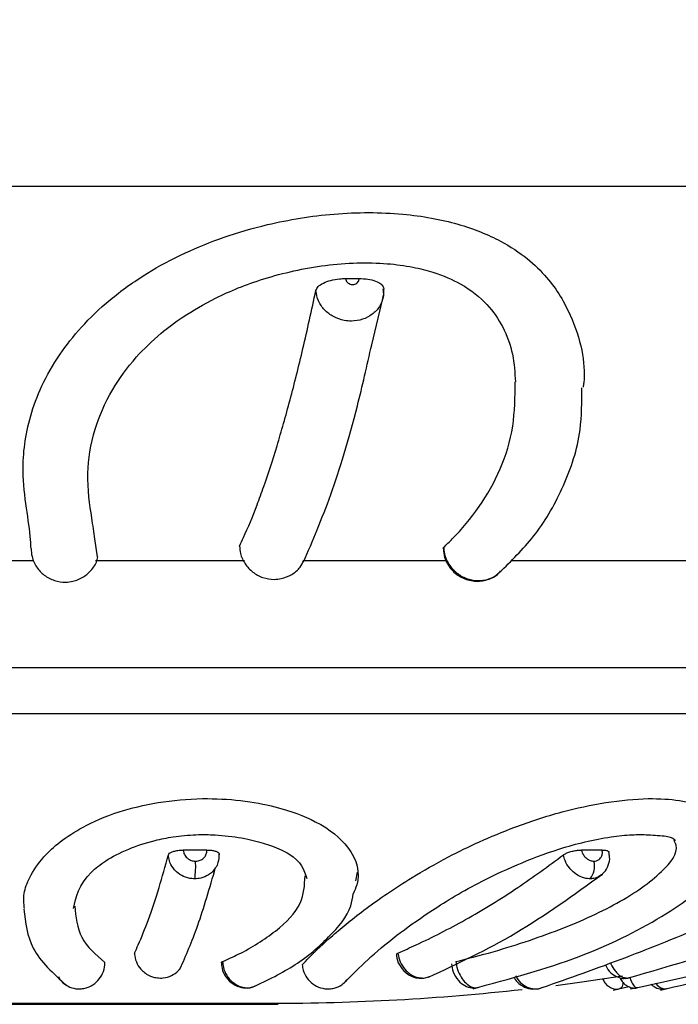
# Model space of a CAD drawing. Header units: millimetres. Extents: x 59 to 109, y 26 to 144.
# Tile 77 of 158: x 74.735 to 75.702, y 82.006 to 83.452. Entities that reach past the tile are written whole.
import ezdxf

# ---------------------------------------------------------------- set-up
doc = ezdxf.new("R2010")
doc.units = ezdxf.units.MM
doc.styles.add('SLDTEXTSTYLE0', font='TXT', dxfattribs={"width": 0.75})
doc.dimstyles.new('SLDDIMSTYLE0', dxfattribs={"dimtxt": 3.5, "dimasz": 3.302, "dimexe": 0, "dimexo": 0.0625, "dimgap": 0.875, "dimtad": 1, "dimdec": 0, "dimlfac": 20, "dimrnd": 1e-09, "dimzin": 12, "dimdsep": 46, "dimtxsty": 'SLDTEXTSTYLE0', "dimsah": 1, "dimcen": 0.09, "dimadec": 0, "dimazin": 3, "dimtfac": 1, "dimtdec": 0, "dimtofl": 0, "dimtmove": 0, "dimatfit": 3, "dimfxl": 0, "dimfrac": 2, "dimtolj": 1, "dimtzin": 12, "dimarcsym": 0})
doc.dimstyles.new('SLDDIMSTYLE1', dxfattribs={"dimtxt": 3.5, "dimasz": 3.302, "dimexe": 0, "dimexo": 0.0625, "dimgap": 0.875, "dimtad": 1, "dimdec": 0, "dimlfac": 20, "dimrnd": 1e-09, "dimzin": 12, "dimdsep": 46, "dimtxsty": 'SLDTEXTSTYLE0', "dimsah": 1, "dimcen": 0.09, "dimadec": 0, "dimazin": 3, "dimtfac": 1, "dimtdec": 0, "dimtmove": 0, "dimatfit": 0, "dimfxl": 0, "dimfrac": 2, "dimtolj": 1, "dimtzin": 12, "dimarcsym": 0})

# ---------------------------------------------------------------- blocks, each defined once
blk = doc.blocks.new('_D')
at = {"color": 7, "linetype": 'Continuous', "lineweight": 18}
for p, q in [((78.8835, 143.6649), (108.5588, 143.6649)), ((107.5588, 143.6649), (107.5588, 76.3608)), ((75.8335, 76.3608), (108.5588, 76.3608))]:
    blk.add_line(p, q, dxfattribs=at)
for points in [[(107.5588, 143.6649), (107.0508, 140.3629), (108.0668, 140.3629)], [(107.5588, 76.3608), (108.0668, 79.6628), (107.0508, 79.6628)]]:
    blk.add_solid(points, dxfattribs=at)
at = {"color": 7, "linetype": 'Continuous', "lineweight": 18, "insert": (103.047, 105.5185), "char_height": 3.5, "attachment_point": 1, "rotation": 90, "style": 'SLDTEXTSTYLE0'}
blk.add_mtext('1346', dxfattribs=at)
blk = doc.blocks.new('_D_1')
at = {"color": 7, "linetype": 'Continuous', "lineweight": 18}
for p, q in [((75.6057, 99.2579), (98.8756, 99.2579)), ((97.8756, 99.2579), (97.8756, 76.3608)), ((75.8335, 76.3608), (98.8756, 76.3608))]:
    blk.add_line(p, q, dxfattribs=at)
for points in [[(97.8756, 99.2579), (97.3676, 95.9559), (98.3836, 95.9559)], [(97.8756, 76.3608), (98.3836, 79.6628), (97.3676, 79.6628)]]:
    blk.add_solid(points, dxfattribs=at)
at = {"color": 7, "linetype": 'Continuous', "lineweight": 18, "insert": (93.3639, 85.2455), "char_height": 3.5, "attachment_point": 1, "rotation": 90, "style": 'SLDTEXTSTYLE0'}
blk.add_mtext('458', dxfattribs=at)

msp = doc.modelspace()

# ---------------------------------------------------------------- linework, layer by layer
at = {"color": 7, "linetype": 'Continuous', "lineweight": 25}
for p, q in [((77.08171, 83.2075), (72.38955, 83.2075)), ((75.21345, 83.07221), (75.23334, 83.07226)), ((75.25205, 82.97497), (75.26808, 83.04295)), ((74.84935, 82.66332), (74.8454, 82.68953)), ((75.35683, 82.67545), (75.35757, 82.67719)), ((74.75523, 82.6575), (74.43631, 82.6575)), ((75.06488, 82.6575), (74.84604, 82.6575)), ((75.36343, 82.6575), (75.15263, 82.6575)), ((75.74975, 82.6575), (75.45817, 82.6575)), ((76.95114, 82.50022), (73.41244, 82.50022)), ((76.73348, 82.4325), (73.5585, 82.4325)), ((75.00989, 82.23257), (74.97508, 82.2325)), ((75.59044, 82.23257), (75.5601, 82.2325)), ((75.22852, 82.18718), (75.23114, 82.1999)), ((75.32477, 82.04454), (75.32783, 82.04434)), ((75.60643, 82.02673), (75.62986, 82.03194)), ((74.55236, 82.00593), (74.8208, 82.00593)), ((74.56234, 82.00743), (75.10461, 82.00743)), ((74.8208, 82.00593), (75.11459, 82.00593))]:
    msp.add_line(p, q, dxfattribs=at)
at = {"color": 7, "linetype": 'Continuous', "lineweight": 25, "flags": 128}
for points in [[(75.32685, 82.04448), (75.32491, 82.04405), (75.32476, 82.04404)], [(75.52222, 82.0337), (75.56069, 82.03878), (75.62056, 82.0476)], [(75.6268, 82.04448), (75.62365, 82.04405), (75.6234, 82.04404)]]:
    msp.add_lwpolyline(points, dxfattribs=at)
at = {"color": 7, "linetype": 'Continuous', "lineweight": 25}
for centre, radius, start, end in [((74.8725, 82.20873), 0.12086, 351.23962, 3.56152), ((75.55064, 82.2088), 0.02875, 320.00838, 14.99983), ((75.10461, 85.34087), 3.33344, 270, 276.34308)]:
    msp.add_arc(centre, radius, start, end, dxfattribs=at)
for points, knots in [([(74.75152, 82.67545), (74.75135, 82.67962), (74.75009, 82.71138), (74.73484, 82.77236), (74.74576, 82.86852), (74.78375, 82.95463), (74.84749, 83.02791), (74.91678, 83.07821), (74.98979, 83.1177), (75.08211, 83.15077), (75.19614, 83.16966), (75.29576, 83.16979), (75.38076, 83.15407), (75.45774, 83.12246), (75.51362, 83.07471), (75.55458, 83.00265), (75.56723, 82.9464), (75.56276, 82.91469), (75.56246, 82.91253)], [0, 0, 0, 0, 0.024601, 0.1872827, 0.2894679, 0.3913728, 0.4763552, 0.5187398, 0.5535213, 0.6131946, 0.6542649, 0.6955425, 0.7324509, 0.7685773, 0.8283253, 0.885937, 0.9922276, 1, 1, 1, 1]), ([(74.8454, 82.68953), (74.8439, 82.69945), (74.83987, 82.72609), (74.8317, 82.78117), (74.84146, 82.8456), (74.86601, 82.90431), (74.90039, 82.95245), (74.93745, 82.98866), (74.97572, 83.01744), (75.02348, 83.04547), (75.0796, 83.06854), (75.13653, 83.08382), (75.18303, 83.09209), (75.22998, 83.09589), (75.27397, 83.09481), (75.31176, 83.0897), (75.34978, 83.07991), (75.39055, 83.06181), (75.42399, 83.03386), (75.44777, 82.99818), (75.4608, 82.95908), (75.46221, 82.9337), (75.46294, 82.92044)], [0, 0, 0, 0, 0.0720481, 0.1936218, 0.2961127, 0.3795375, 0.4445911, 0.4913887, 0.5250305, 0.5643618, 0.6108288, 0.6353445, 0.6589484, 0.6816907, 0.7036347, 0.7238312, 0.7420036, 0.7729699, 0.8195367, 0.8678945, 0.9309555, 1, 1, 1, 1]), ([(75.16999, 83.0547), (75.17084, 83.05666), (75.17255, 83.06057), (75.18051, 83.06581), (75.19143, 83.06977), (75.20306, 83.07189), (75.2105, 83.07212), (75.21345, 83.07221)], [0, 0, 0, 0, 0.2146968, 0.4293855, 0.6440656, 0.8587498, 1, 1, 1, 1]), ([(75.21345, 83.07221), (75.21363, 83.07121), (75.21398, 83.06921), (75.21587, 83.06657), (75.21852, 83.06455), (75.22135, 83.06356), (75.22429, 83.0633), (75.22721, 83.06375), (75.2301, 83.06525), (75.23223, 83.06755), (75.23327, 83.07003), (75.23332, 83.07164), (75.23334, 83.07226)], [0, 0, 0, 0, 0.106924, 0.2152603, 0.3237102, 0.432158, 0.5000139, 0.608426, 0.7169126, 0.8252778, 0.9337094, 1, 1, 1, 1]), ([(75.23334, 83.07226), (75.23777, 83.07208), (75.24664, 83.07173), (75.25793, 83.06876), (75.26599, 83.06436), (75.26973, 83.05948), (75.26953, 83.05625), (75.26945, 83.05497)], [0, 0, 0, 0, 0.2147029, 0.4294073, 0.6441019, 0.8588025, 1, 1, 1, 1]), ([(75.05778, 82.67916), (75.05977, 82.68337), (75.06841, 82.70163), (75.0803, 82.73048), (75.09667, 82.7753), (75.10965, 82.8152), (75.12571, 82.8699), (75.13841, 82.91767), (75.15426, 82.98252), (75.16367, 83.02568), (75.16999, 83.0547)], [0, 0, 0, 0, 0.0514837, 0.2231186, 0.3089223, 0.4805586, 0.5663615, 0.7379982, 0.8238002, 1, 1, 1, 1]), ([(75.26945, 83.05497), (75.26939, 83.0516), (75.26925, 83.04319), (75.26393, 83.0305), (75.25329, 83.01898), (75.23879, 83.01146), (75.2242, 83.00917), (75.20951, 83.01053), (75.19537, 83.01548), (75.18209, 83.02556), (75.17252, 83.0391), (75.17084, 83.04943), (75.16999, 83.0547)], [0, 0, 0, 0, 0.0714552, 0.1785886, 0.2857232, 0.3928759, 0.5000188, 0.5670771, 0.6742306, 0.7813721, 0.8885155, 1, 1, 1, 1]), ([(75.26813, 83.04443), (75.26853, 83.04542), (75.27016, 83.04938), (75.26936, 83.0537), (75.26876, 83.05695)], [0, 0, 0, 0, 0.2488256, 1, 1, 1, 1]), ([(75.15175, 82.65577), (75.16518, 82.68691), (75.19202, 82.74913), (75.22551, 82.85869), (75.24504, 82.94425), (75.25205, 82.97497)], [0, 0, 0, 0, 0.3909347, 0.7813464, 1, 1, 1, 1]), ([(75.35757, 82.67719), (75.36181, 82.68129), (75.39478, 82.71322), (75.43621, 82.77044), (75.46182, 82.85242), (75.4625, 82.8984), (75.46283, 82.92052)], [0, 0, 0, 0, 0.0698705, 0.5431227, 0.7802398, 1, 1, 1, 1]), ([(75.44275, 82.64328), (75.46007, 82.66047), (75.49641, 82.69654), (75.53567, 82.76664), (75.5604, 82.83894), (75.56066, 82.89091), (75.56076, 82.91185)], [0, 0, 0, 0, 0.2538679, 0.5327051, 0.8117308, 1, 1, 1, 1]), ([(74.75152, 82.67545), (74.75179, 82.67146), (74.75245, 82.66199), (74.75886, 82.64799), (74.7704, 82.63567), (74.78553, 82.62781), (74.80037, 82.62561), (74.81502, 82.62739), (74.82893, 82.63304), (74.84127, 82.64434), (74.84836, 82.65516), (74.84932, 82.66195), (74.8495, 82.66329)], [0, 0, 0, 0, 0.084308, 0.2006818, 0.3170673, 0.433419, 0.5497606, 0.6225401, 0.7388163, 0.8550954, 0.9714013, 1, 1, 1, 1]), ([(75.05778, 82.67916), (75.0581, 82.67552), (75.05891, 82.66639), (75.06521, 82.65263), (75.07675, 82.64015), (75.09184, 82.63206), (75.10659, 82.62964), (75.12121, 82.63118), (75.1348, 82.6367), (75.14649, 82.64623), (75.15044, 82.65449), (75.15202, 82.65779)], [0, 0, 0, 0, 0.0834508, 0.2091505, 0.334821, 0.4604928, 0.5861778, 0.6648401, 0.7905298, 0.9161907, 1, 1, 1, 1]), ([(75.35739, 82.67552), (75.35767, 82.67107), (75.35835, 82.66043), (75.36721, 82.64534), (75.3817, 82.63295), (75.40037, 82.62667), (75.41967, 82.62823), (75.43422, 82.63409), (75.43959, 82.64061), (75.44091, 82.64222)], [0, 0, 0, 0, 0.1160338, 0.2777029, 0.4420379, 0.6093325, 0.7791192, 0.9455438, 1, 1, 1, 1]), ([(75.35757, 82.67719), (75.3579, 82.67405), (75.3588, 82.66544), (75.36469, 82.652), (75.376, 82.63921), (75.39082, 82.63072), (75.40537, 82.62789), (75.41968, 82.62911), (75.43254, 82.63354), (75.4395, 82.64038), (75.44262, 82.64344)], [0, 0, 0, 0, 0.0815452, 0.224292, 0.3671178, 0.5099157, 0.6526416, 0.7420843, 0.884785, 1, 1, 1, 1]), ([(74.74172, 82.14666), (74.74096, 82.15389), (74.73948, 82.16807), (74.74934, 82.19404), (74.77089, 82.22677), (74.81282, 82.26109), (74.87518, 82.28862), (74.93707, 82.30356), (75.00084, 82.30954), (75.06088, 82.30627), (75.12007, 82.29518), (75.18, 82.27224), (75.2277, 82.23178), (75.23636, 82.19416), (75.22659, 82.17268), (75.22467, 82.16844)], [0, 0, 0, 0, 0.06905636, 0.13539064, 0.21717911, 0.33461647, 0.40306242, 0.46107514, 0.51931217, 0.57032804, 0.62246277, 0.70131267, 0.80883731, 0.96230858, 1, 1, 1, 1]), ([(75.14982, 82.06399), (75.15301, 82.06735), (75.16496, 82.07996), (75.18675, 82.10059), (75.22406, 82.13219), (75.26233, 82.1608), (75.31317, 82.19396), (75.37062, 82.2268), (75.44416, 82.26108), (75.5269, 82.28862), (75.59591, 82.30356), (75.65741, 82.30954), (75.70627, 82.30627), (75.74681, 82.29517), (75.77281, 82.27228), (75.77945, 82.24861), (75.76495, 82.23427), (75.7636, 82.23292)], [0, 0, 0, 0, 0.0427761, 0.1600966, 0.2187107, 0.3361837, 0.3948269, 0.4671332, 0.5709547, 0.6314655, 0.6827524, 0.7342377, 0.7793388, 0.8254288, 0.8951373, 0.9901956, 1, 1, 1, 1]), ([(75.63207, 82.02842), (75.71415, 82.04635), (75.86688, 82.07972), (76.0341, 82.14251), (76.13238, 82.19606), (76.18218, 82.23398), (76.21205, 82.269), (76.2112, 82.28716), (76.21079, 82.29578)], [0, 0, 0, 0, 0.3106173, 0.5779818, 0.6973499, 0.8074805, 0.9085434, 1, 1, 1, 1]), ([(74.81404, 82.14664), (74.8175, 82.16377), (74.82292, 82.19064), (74.87405, 82.22732), (74.92598, 82.24553), (74.96148, 82.25251), (74.99197, 82.25556), (75.01961, 82.25529), (75.04982, 82.25252), (75.07926, 82.247), (75.10885, 82.23802), (75.14733, 82.22021), (75.15262, 82.20322), (75.15652, 82.19072)], [0, 0, 0, 0, 0.2727571, 0.4279397, 0.4900052, 0.5245706, 0.5645436, 0.5980975, 0.6221558, 0.6769591, 0.7300942, 0.8014046, 1, 1, 1, 1]), ([(75.21331, 82.03903), (75.2233, 82.04934), (75.24174, 82.06839), (75.28396, 82.10432), (75.33655, 82.1422), (75.39523, 82.17819), (75.46188, 82.21023), (75.51654, 82.23132), (75.5649, 82.24498), (75.60169, 82.2521), (75.62903, 82.25495), (75.64706, 82.25541), (75.66059, 82.25497), (75.67369, 82.25396), (75.69294, 82.25249), (75.69608, 82.24896), (75.6984, 82.24635)], [0, 0, 0, 0, 0.1666188, 0.3078919, 0.4258355, 0.5563422, 0.6361643, 0.7091856, 0.7471656, 0.784813, 0.8162728, 0.8296192, 0.8447893, 0.8694585, 0.9037349, 1, 1, 1, 1]), ([(75.49506, 82.02811), (75.5347, 82.04186), (75.60789, 82.06726), (75.72875, 82.11594), (75.84147, 82.1619), (75.94188, 82.20064), (76.01533, 82.22608), (76.0634, 82.24031), (76.09392, 82.24798), (76.11965, 82.25316), (76.13893, 82.25528), (76.14443, 82.25563), (76.14431, 82.25674), (76.14427, 82.25711)], [0, 0, 0, 0, 0.2358639, 0.4355707, 0.6015159, 0.7305868, 0.824552, 0.8630938, 0.9003006, 0.9356885, 0.9693635, 0.9897705, 1, 1, 1, 1]), ([(75.67633, 82.0269), (75.72807, 82.03882), (75.82468, 82.06107), (75.96779, 82.10312), (76.09388, 82.14419), (76.20163, 82.18158), (76.28542, 82.2117), (76.34575, 82.23217), (76.37568, 82.24369), (76.38804, 82.25004), (76.38743, 82.25559), (76.38729, 82.2569)], [0, 0, 0, 0, 0.2206796, 0.41203, 0.5769036, 0.712519, 0.8200204, 0.9010129, 0.9425295, 0.9865053, 1, 1, 1, 1]), ([(75.37558, 82.06871), (75.38927, 82.07221), (75.44059, 82.08532), (75.524, 82.11244), (75.6163, 82.15353), (75.67826, 82.19714), (75.70413, 82.23058), (75.69719, 82.24441), (75.696, 82.24681)], [0, 0, 0, 0, 0.084295, 0.315943, 0.5471295, 0.7767375, 0.9613988, 1, 1, 1, 1]), ([(74.9035, 82.08126), (74.90533, 82.08519), (74.91213, 82.09982), (74.92422, 82.13032), (74.93901, 82.17418), (74.94873, 82.20909), (74.95327, 82.22542)], [0, 0, 0, 0, 0.1079763, 0.4024995, 0.7204818, 1, 1, 1, 1]), ([(74.95327, 82.22542), (74.95371, 82.22622), (74.95458, 82.22782), (74.95858, 82.22995), (74.96406, 82.23155), (74.96988, 82.23239), (74.9736, 82.23247), (74.97508, 82.2325)], [0, 0, 0, 0, 0.2146973, 0.4294161, 0.6440993, 0.8587792, 1, 1, 1, 1]), ([(74.99195, 82.19033), (74.99059, 82.19037), (74.98504, 82.19054), (74.9754, 82.19318), (74.96603, 82.19922), (74.95881, 82.20727), (74.95434, 82.21587), (74.95359, 82.22261), (74.95327, 82.22542)], [0, 0, 0, 0, 0.0699535, 0.2841705, 0.4983777, 0.6324553, 0.8466664, 1, 1, 1, 1]), ([(74.97508, 82.2325), (74.97523, 82.23122), (74.97559, 82.22812), (74.97766, 82.22414), (74.98103, 82.22039), (74.98541, 82.21757), (74.9899, 82.21634), (74.99249, 82.21626), (74.99313, 82.21624)], [0, 0, 0, 0, 0.1501089, 0.365115, 0.4997029, 0.7147355, 0.9297843, 1, 1, 1, 1]), ([(74.99313, 82.21624), (74.99451, 82.21633), (74.99784, 82.21655), (75.00203, 82.21835), (75.00591, 82.22137), (75.00876, 82.22537), (75.0099, 82.22954), (75.00989, 82.23197), (75.00989, 82.23257)], [0, 0, 0, 0, 0.1520323, 0.36652285, 0.50067937, 0.71501975, 0.92946488, 1, 1, 1, 1]), ([(75.00989, 82.23257), (75.01211, 82.23251), (75.01654, 82.23238), (75.02217, 82.23118), (75.02618, 82.2294), (75.02803, 82.22741), (75.02792, 82.22609), (75.02788, 82.22557)], [0, 0, 0, 0, 0.2147005, 0.4294145, 0.644107, 0.8588453, 1, 1, 1, 1]), ([(75.02616, 82.21402), (75.0263, 82.21427), (75.02829, 82.21794), (75.02796, 82.22231), (75.02766, 82.22638)], [0, 0, 0, 0, 0.0678082, 1, 1, 1, 1]), ([(75.29047, 82.08126), (75.29938, 82.08519), (75.33262, 82.09982), (75.39161, 82.13032), (75.46383, 82.17418), (75.51126, 82.20909), (75.53344, 82.22542)], [0, 0, 0, 0, 0.1079757, 0.4025, 0.7204824, 1, 1, 1, 1]), ([(75.40085, 82.02889), (75.45447, 82.0434), (75.55651, 82.071), (75.67644, 82.13009), (75.75268, 82.18537), (75.75843, 82.21657), (75.75982, 82.22413)], [0, 0, 0, 0, 0.3361852, 0.6398651, 0.912757, 1, 1, 1, 1]), ([(75.53344, 82.22542), (75.53468, 82.22622), (75.53716, 82.22782), (75.54294, 82.22995), (75.54944, 82.23155), (75.55544, 82.23239), (75.55878, 82.23247), (75.5601, 82.2325)], [0, 0, 0, 0, 0.21471096, 0.42941188, 0.64409586, 0.85877487, 1, 1, 1, 1]), ([(75.57267, 82.19033), (75.57147, 82.19037), (75.56661, 82.19054), (75.55779, 82.19318), (75.54867, 82.19922), (75.54111, 82.20727), (75.53587, 82.21587), (75.53416, 82.22261), (75.53344, 82.22542)], [0, 0, 0, 0, 0.0699535, 0.2841726, 0.4983783, 0.6324569, 0.8466667, 1, 1, 1, 1]), ([(75.5601, 82.2325), (75.56043, 82.23122), (75.56124, 82.22812), (75.56367, 82.22414), (75.56721, 82.22039), (75.57147, 82.21757), (75.57558, 82.21634), (75.57785, 82.21626), (75.57841, 82.21624)], [0, 0, 0, 0, 0.1501054, 0.3651127, 0.499703, 0.7147393, 0.9297827, 1, 1, 1, 1]), ([(75.57841, 82.21624), (75.5796, 82.21633), (75.58247, 82.21655), (75.58584, 82.21835), (75.58874, 82.22137), (75.59059, 82.22537), (75.59093, 82.22954), (75.59054, 82.23197), (75.59044, 82.23257)], [0, 0, 0, 0, 0.1520421, 0.3665298, 0.5006829, 0.7150242, 0.9294708, 1, 1, 1, 1]), ([(75.58802, 82.19582), (75.58992, 82.19708), (75.59521, 82.20058), (75.59992, 82.21012), (75.60234, 82.22054), (75.60068, 82.22687), (75.60006, 82.22922)], [0, 0, 0, 0, 0.17936, 0.4982026, 0.8130435, 1, 1, 1, 1]), ([(75.59044, 82.23257), (75.59228, 82.23251), (75.59595, 82.23237), (75.59963, 82.23122), (75.60036, 82.22998), (75.60071, 82.22937)], [0, 0, 0, 0, 0.3366718, 0.6733356, 1, 1, 1, 1]), ([(74.97028, 82.05781), (74.97908, 82.07767), (74.99683, 82.11771), (75.01394, 82.17699), (75.02257, 82.20687)], [0, 0, 0, 0, 0.4960988, 1, 1, 1, 1]), ([(75.02588, 82.21423), (75.02563, 82.21284), (75.02508, 82.20978), (75.023, 82.20739), (75.02187, 82.20608)], [0, 0, 0, 0, 0.4537511, 1, 1, 1, 1]), ([(75.03278, 82.06871), (75.04056, 82.0722), (75.06972, 82.08531), (75.11259, 82.11253), (75.15177, 82.15133), (75.15334, 82.18086), (75.15406, 82.19447)], [0, 0, 0, 0, 0.1132209, 0.4243618, 0.7348826, 1, 1, 1, 1]), ([(75.33556, 82.04577), (75.37851, 82.06585), (75.46508, 82.10631), (75.54866, 82.16668), (75.59077, 82.19709)], [0, 0, 0, 0, 0.4961653, 1, 1, 1, 1]), ([(75.62712, 82.04414), (75.6953, 82.06381), (75.83274, 82.10345), (75.96556, 82.16251), (76.03249, 82.19227)], [0, 0, 0, 0, 0.4960403, 1, 1, 1, 1]), ([(75.07702, 82.03095), (75.09886, 82.04149), (75.14266, 82.06263), (75.19051, 82.10451), (75.22049, 82.14027), (75.22379, 82.16251), (75.22467, 82.16844)], [0, 0, 0, 0, 0.2949503, 0.591281, 0.8910163, 1, 1, 1, 1]), ([(74.81567, 82.15035), (74.81729, 82.13423), (74.82057, 82.10151), (74.84677, 82.07878), (74.86007, 82.06725)], [0, 0, 0, 0, 0.4925038, 1, 1, 1, 1]), ([(74.74097, 82.14561), (74.74328, 82.12585), (74.7482, 82.08381), (74.78432, 82.05114), (74.80346, 82.03382)], [0, 0, 0, 0, 0.4700754, 1, 1, 1, 1]), ([(74.9035, 82.08126), (74.90358, 82.07987), (74.90388, 82.07437), (74.90693, 82.06494), (74.91358, 82.05597), (74.92231, 82.04919), (74.93152, 82.04518), (74.93865, 82.04469), (74.9416, 82.04448)], [0, 0, 0, 0, 0.0726648, 0.2868891, 0.501144, 0.6352635, 0.849483, 1, 1, 1, 1]), ([(75.288, 82.07914), (75.28809, 82.07953), (75.28824, 82.0802), (75.28982, 82.08095), (75.29047, 82.08126)], [0, 0, 0, 0, 0.58491769, 1, 1, 1, 1]), ([(75.28846, 82.07916), (75.28852, 82.07738), (75.28871, 82.07086), (75.29413, 82.06012), (75.30393, 82.05), (75.31555, 82.04437), (75.32308, 82.04444), (75.32632, 82.04447)], [0, 0, 0, 0, 0.09340497, 0.34058709, 0.59949709, 0.82804649, 1, 1, 1, 1]), ([(75.29047, 82.08126), (75.29066, 82.07987), (75.29139, 82.07437), (75.29487, 82.06494), (75.30144, 82.05597), (75.30963, 82.04919), (75.31801, 82.04518), (75.32427, 82.04469), (75.32685, 82.04448)], [0, 0, 0, 0, 0.072666, 0.2868892, 0.5011422, 0.635262, 0.8494811, 1, 1, 1, 1]), ([(74.79197, 82.04662), (74.79222, 82.04597), (74.79391, 82.04153), (74.80058, 82.03532), (74.81115, 82.02949), (74.82196, 82.02811), (74.83264, 82.02967), (74.84282, 82.03416), (74.85218, 82.04282), (74.85877, 82.05426), (74.85963, 82.06284), (74.86007, 82.06725)], [0, 0, 0, 0, 0.0216277, 0.1489544, 0.2762686, 0.4035745, 0.4832715, 0.6105807, 0.7379116, 0.8652225, 1, 1, 1, 1]), ([(75.03104, 82.06699), (75.03103, 82.0673), (75.03101, 82.06786), (75.03222, 82.06844), (75.03278, 82.06871)], [0, 0, 0, 0, 0.5370911, 1, 1, 1, 1]), ([(75.03115, 82.06701), (75.03152, 82.06319), (75.03234, 82.05457), (75.03957, 82.04257), (75.05063, 82.03347), (75.06352, 82.02963), (75.07414, 82.02961), (75.07934, 82.03241), (75.08087, 82.03323)], [0, 0, 0, 0, 0.1594439, 0.3598921, 0.5666434, 0.7488368, 0.9258182, 1, 1, 1, 1]), ([(75.14982, 82.06399), (75.15018, 82.06129), (75.15111, 82.05447), (75.15624, 82.04431), (75.16524, 82.03521), (75.17672, 82.02952), (75.18777, 82.02809), (75.1985, 82.0297), (75.20794, 82.0336), (75.21286, 82.03904), (75.21503, 82.04143)], [0, 0, 0, 0, 0.0925918, 0.2340646, 0.3755809, 0.5170817, 0.6585734, 0.747152, 0.8886469, 1, 1, 1, 1]), ([(75.36891, 82.06561), (75.36959, 82.06154), (75.37112, 82.05239), (75.37834, 82.04086), (75.38807, 82.033), (75.39857, 82.02937), (75.40533, 82.03038), (75.40853, 82.03085)], [0, 0, 0, 0, 0.1998195, 0.4488795, 0.6538302, 0.8358046, 1, 1, 1, 1]), ([(75.59545, 82.06411), (75.59598, 82.06277), (75.59817, 82.05717), (75.60503, 82.05018), (75.61482, 82.04503), (75.62225, 82.04324), (75.62564, 82.04421), (75.62582, 82.04426)], [0, 0, 0, 0, 0.1068207, 0.4458452, 0.7268389, 0.9855335, 1, 1, 1, 1]), ([(74.9416, 82.04448), (74.94298, 82.04453), (74.94854, 82.04472), (74.95796, 82.04756), (74.96628, 82.05305), (74.96961, 82.0575), (74.97049, 82.05866)], [0, 0, 0, 0, 0.1234319, 0.4955097, 0.8676288, 1, 1, 1, 1]), ([(75.46336, 82.04787), (75.46385, 82.0468), (75.46607, 82.0419), (75.47291, 82.03532), (75.48287, 82.02943), (75.49223, 82.02832), (75.49853, 82.02883), (75.50086, 82.0302), (75.50131, 82.03047)], [0, 0, 0, 0, 0.0692371, 0.3157581, 0.5622569, 0.8087284, 0.9630336, 1, 1, 1, 1]), ([(75.32685, 82.04448), (75.32806, 82.04451), (75.33162, 82.04459), (75.33483, 82.04598), (75.33695, 82.0469)], [0, 0, 0, 0, 0.3409684, 1, 1, 1, 1]), ([(75.4605, 82.04643), (75.46206, 82.04377), (75.4659, 82.03725), (75.47589, 82.031), (75.48553, 82.0277), (75.49092, 82.02857), (75.49226, 82.02879)], [0, 0, 0, 0, 0.2334445, 0.5719727, 0.8937299, 1, 1, 1, 1]), ([(75.5913, 82.04354), (75.59225, 82.04141), (75.59416, 82.03717), (75.59946, 82.03211), (75.60621, 82.02881), (75.61232, 82.02763), (75.61557, 82.02871), (75.61635, 82.02897)], [0, 0, 0, 0, 0.23379886, 0.46701197, 0.69026064, 0.9261249, 1, 1, 1, 1]), ([(75.61706, 82.04408), (75.61829, 82.04196), (75.62076, 82.03773), (75.62675, 82.03264), (75.63407, 82.03006), (75.6396, 82.02941), (75.6421, 82.03039), (75.64216, 82.03042)], [0, 0, 0, 0, 0.25816849, 0.51404194, 0.74879221, 0.99333131, 1, 1, 1, 1]), ([(75.62337, 82.04419), (75.62364, 82.04413), (75.62455, 82.04393), (75.62544, 82.04425), (75.62607, 82.04448)], [0, 0, 0, 0, 0.29840031, 1, 1, 1, 1]), ([(75.6268, 82.04448), (75.62764, 82.04446), (75.6288, 82.04441), (75.62979, 82.04499), (75.63006, 82.04515)], [0, 0, 0, 0, 0.72259873, 1, 1, 1, 1]), ([(75.66186, 82.0357), (75.66397, 82.03395), (75.66854, 82.03014), (75.67704, 82.0277), (75.6827, 82.02869), (75.68514, 82.02912)], [0, 0, 0, 0, 0.3270563, 0.7101656, 1, 1, 1, 1])]:
    msp.add_open_spline(points, degree=3, knots=knots, dxfattribs=at)
at = {"color": 1, "linetype": 'Continuous', "lineweight": 25}
for points, knots in [([(75.02187, 82.20608), (75.02068, 82.20417), (75.01817, 82.20016), (75.01095, 82.1949), (75.00206, 82.19098), (74.99491, 82.19052), (74.99195, 82.19033)], [0, 0, 0, 0, 0.1964484, 0.4118846, 0.7559917, 1, 1, 1, 1]), ([(75.5893, 82.19597), (75.5864, 82.1941), (75.58143, 82.1909), (75.57524, 82.19049), (75.57267, 82.19033)], [0, 0, 0, 0, 0.5850437, 1, 1, 1, 1]), ([(75.03278, 82.06871), (75.03308, 82.06587), (75.03383, 82.0589), (75.03846, 82.0483), (75.04658, 82.03863), (75.05701, 82.03212), (75.06702, 82.03003), (75.0757, 82.03047), (75.08001, 82.0326), (75.08222, 82.03369)], [0, 0, 0, 0, 0.11455509, 0.28205262, 0.44951804, 0.61699892, 0.78446412, 0.88926043, 1, 1, 1, 1]), ([(75.37558, 82.06871), (75.37604, 82.06587), (75.37716, 82.0589), (75.38135, 82.04831), (75.38795, 82.03861), (75.39589, 82.03219), (75.4032, 82.02984), (75.40735, 82.0306), (75.40889, 82.03088)], [0, 0, 0, 0, 0.1295843, 0.3190572, 0.5084947, 0.6979464, 0.8873832, 1, 1, 1, 1]), ([(75.60282, 82.06675), (75.60299, 82.06625), (75.60448, 82.06177), (75.60846, 82.05602), (75.6146, 82.04917), (75.62073, 82.04518), (75.62503, 82.04469), (75.6268, 82.04448)], [0, 0, 0, 0, 0.0367278, 0.32614865, 0.50731513, 0.79668479, 1, 1, 1, 1]), ([(75.62087, 82.03837), (75.6208, 82.03748), (75.62051, 82.03352), (75.61898, 82.02983), (75.61714, 82.02928), (75.61638, 82.02905)], [0, 0, 0, 0, 0.1447903, 0.6421961, 1, 1, 1, 1]), ([(75.63095, 82.04534), (75.63178, 82.04317), (75.63389, 82.03764), (75.63755, 82.03233), (75.64051, 82.02997), (75.64184, 82.03047), (75.64211, 82.03057)], [0, 0, 0, 0, 0.223958, 0.5681818, 0.9123762, 1, 1, 1, 1]), ([(75.66879, 82.0374), (75.66916, 82.03684), (75.67151, 82.03324), (75.6768, 82.02981), (75.68218, 82.02801), (75.68487, 82.02889), (75.68545, 82.02908)], [0, 0, 0, 0, 0.0740104, 0.4815604, 0.8890785, 1, 1, 1, 1])]:
    msp.add_open_spline(points, degree=3, knots=knots, dxfattribs=at)

# ---------------------------------------------------------------- dimensions: what is measured, and where the dimension line sits
at = {"color": 7, "linetype": 'Continuous', "lineweight": 18}
for base, p1, dimstyle, picture, middle in [((107.55876, 76.36081), (77.88354, 143.66488), 'SLDDIMSTYLE0', '_D', (107.55876, 110.69074)), ((97.87561, 76.36081), (74.60571, 99.25793), 'SLDDIMSTYLE1', '_D_1', (97.87561, 89.12468))]:
    dim = msp.add_linear_dim(base=base, p1=p1, p2=(74.83348, 76.36081), angle=90, dimstyle=dimstyle, dxfattribs=at)
    dim.commit()
    dim.dimension.update_dxf_attribs({"geometry": picture, "text_midpoint": middle, "dimtype": 160})

doc.saveas('drawing.dxf')
